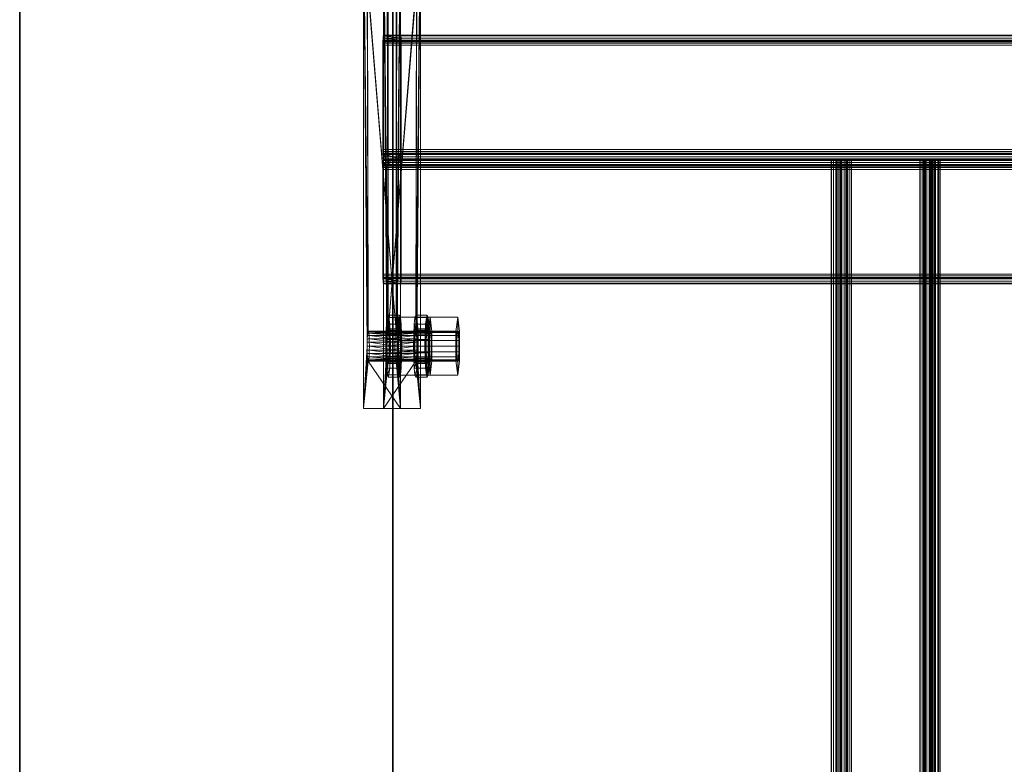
# Model space of a CAD drawing. Extents: x -0.3 to 41.3, y 0 to 17.8.
# Tile 100 of 256: x -0.026 to 0.37, y 9.927 to 10.226. Entities that reach past the tile are written whole.
import ezdxf

# ---------------------------------------------------------------- set-up
doc = ezdxf.new("R2010")
doc.units = 0
doc.header["$MEASUREMENT"] = 0
for name, color, linetype, lineweight in [('ANILHAS', 135, 'Continuous', 0), ('PLACAS_DE_BASE', 144, 'Continuous', 0), ('PORCAS', 157, 'Continuous', 0), ('VIGA_METALICA', 106, 'Continuous', 0)]:
    doc.layers.add(name, color=color, linetype=linetype, lineweight=lineweight)
doc.layers.add('V221', color=7, linetype='Continuous')

msp = doc.modelspace()

# ---------------------------------------------------------------- linework, layer by layer
at = {"layer": 'V221', "color": 252, "true_color": 0x838383}
for points, invisible_edges in [([(-0.02553, 6.06931, 199.8), (0.12447, 6.06931, 199.8), (0.12447, 10.26714, 199.8)], 12), ([(-0.02553, 6.06931, 199.1), (0.12447, 6.06931, 199.1), (0.12447, 10.26714, 199.1)], 12), ([(-0.02553, 6.06931, 199.8), (0.12447, 10.26714, 199.8), (-0.02553, 10.26714, 199.8)], 9), ([(-0.02553, 6.06931, 199.1), (0.12447, 10.26714, 199.1), (-0.02553, 10.26714, 199.1)], 9)]:
    msp.add_3dface(points, dxfattribs=dict(at, invisible_edges=invisible_edges))
for points in [[(-0.02553, 10.26714, 199.8), (-0.02553, 6.06931, 199.8), (-0.02553, 6.06931, 199.1), (-0.02553, 10.26714, 199.1)], [(0.12447, 6.06931, 199.8), (0.12447, 10.26714, 199.8), (0.12447, 10.26714, 199.1), (0.12447, 6.06931, 199.1)]]:
    msp.add_3dface(points, dxfattribs=at)

# ---------------------------------------------------------------- meshes
at = {"layer": 'ANILHAS'}
mesh = msp.add_polyface(dxfattribs=at)
corners = [(0.12165, 10.09481, 199.53504), (0.12172, 10.09003, 199.53409), (0.12172, 10.09959, 199.53409), (0.12192, 10.08597, 199.53139), (0.12192, 10.10365, 199.53139), (0.12206, 10.09481, 199.52955), (0.12209, 10.09213, 199.52903), (0.12209, 10.09749, 199.52903), (0.12221, 10.08986, 199.52751), (0.12221, 10.09976, 199.52751), (0.12222, 10.08326, 199.52734), (0.12222, 10.10636, 199.52734), (0.12238, 10.08834, 199.52525), (0.12238, 10.10128, 199.52525), (0.12258, 10.08231, 199.52257), (0.12258, 10.08781, 199.52257), (0.12258, 10.10181, 199.52257), (0.12258, 10.10731, 199.52257), (0.12278, 10.08834, 199.5199), (0.12278, 10.10128, 199.5199), (0.12293, 10.08326, 199.51781), (0.12293, 10.10636, 199.51781), (0.12294, 10.08986, 199.51764), (0.12294, 10.09976, 199.51764), (0.12306, 10.09213, 199.51612), (0.12306, 10.09749, 199.51612), (0.1231, 10.09481, 199.51559), (0.12323, 10.08597, 199.51376), (0.12323, 10.10365, 199.51376), (0.12344, 10.09003, 199.51106), (0.12344, 10.09959, 199.51106), (0.12351, 10.09481, 199.51011), (0.12623, 10.09481, 199.53538), (0.1263, 10.09003, 199.53443), (0.1263, 10.09959, 199.53443), (0.12651, 10.08597, 199.53173), (0.12651, 10.10365, 199.53173), (0.12664, 10.09481, 199.5299), (0.12668, 10.09213, 199.52937), (0.12668, 10.09749, 199.52937), (0.12679, 10.08986, 199.52785), (0.12679, 10.09976, 199.52785), (0.12681, 10.08326, 199.52768), (0.12681, 10.10636, 199.52768), (0.12696, 10.08834, 199.52559), (0.12696, 10.10128, 199.52559), (0.12716, 10.08231, 199.52292), (0.12716, 10.08781, 199.52292), (0.12716, 10.10181, 199.52292), (0.12716, 10.10731, 199.52292), (0.12736, 10.08834, 199.52024), (0.12736, 10.10128, 199.52024), (0.12752, 10.08326, 199.51815), (0.12752, 10.10636, 199.51815), (0.12753, 10.08986, 199.51798), (0.12753, 10.09976, 199.51798), (0.12764, 10.09213, 199.51646), (0.12764, 10.09749, 199.51646), (0.12768, 10.09481, 199.51594), (0.12782, 10.08597, 199.5141), (0.12782, 10.10365, 199.5141), (0.12802, 10.09003, 199.5114), (0.12802, 10.09959, 199.5114), (0.12809, 10.09481, 199.51045)]
mesh.append_faces([[corners[k] for k in face] for face in [(17, 11, 43, 49), (11, 4, 36, 43), (4, 2, 34, 36), (2, 0, 32, 34), (0, 1, 33, 32), (1, 3, 35, 33), (3, 10, 42, 35), (10, 14, 46, 42), (14, 20, 52, 46), (20, 27, 59, 52), (27, 29, 61, 59), (29, 31, 63, 61), (31, 30, 62, 63), (30, 28, 60, 62), (28, 21, 53, 60), (21, 17, 49, 53), (16, 19, 51, 48), (19, 23, 55, 51), (23, 25, 57, 55), (25, 26, 58, 57), (26, 24, 56, 58), (24, 22, 54, 56), (22, 18, 50, 54), (18, 15, 47, 50), (15, 12, 44, 47), (12, 8, 40, 44), (8, 6, 38, 40), (6, 5, 37, 38), (5, 7, 39, 37), (7, 9, 41, 39), (9, 13, 45, 41), (13, 16, 48, 45)]])
mesh.append_faces([[corners[k] for k in face] for face in [(10, 20, 14), (21, 11, 17), (52, 42, 46), (43, 53, 49)]], dxfattribs={"vtx0": -1})
mesh.append_faces([[corners[k] for k in face] for face in [(1, 15, 3), (15, 1, 12), (12, 1, 8), (8, 1, 6), (6, 0, 5), (5, 0, 7), (7, 2, 9), (9, 4, 13), (13, 4, 16), (20, 10, 27), (27, 3, 29), (29, 24, 31), (31, 26, 30), (30, 23, 28), (28, 11, 21), (42, 59, 35), (47, 61, 50), (50, 61, 54), (54, 61, 56), (56, 63, 58), (58, 62, 57), (57, 62, 55), (55, 60, 51), (51, 60, 48), (36, 60, 43), (33, 38, 32), (32, 39, 34), (34, 41, 36)]], dxfattribs={"vtx0": -1, "vtx1": -1})
mesh.append_faces([[corners[k] for k in face] for face in [(29, 3, 15), (28, 16, 4), (35, 61, 47), (48, 60, 36)]], dxfattribs={"vtx0": -1, "vtx1": -1, "vtx2": -1})
mesh.append_faces([[corners[k] for k in face] for face in [(6, 1, 0), (7, 0, 2), (9, 2, 4), (27, 10, 3), (29, 15, 18), (29, 18, 22), (29, 22, 24), (31, 24, 26), (30, 26, 25), (30, 25, 23), (28, 23, 19), (28, 19, 16), (28, 4, 11), (42, 52, 59), (35, 59, 61), (56, 61, 63), (58, 63, 62), (55, 62, 60), (43, 60, 53), (47, 33, 35), (33, 47, 44), (33, 44, 40), (33, 40, 38), (32, 38, 37), (32, 37, 39), (34, 39, 41), (36, 41, 45), (36, 45, 48)]], dxfattribs={"vtx0": -1, "vtx2": -1})
mesh = msp.add_polyface(dxfattribs=at)
corners = [(0.13281, 10.09481, 199.38545), (0.13288, 10.09003, 199.38451), (0.13288, 10.09959, 199.38451), (0.13308, 10.08597, 199.3818), (0.13308, 10.10365, 199.3818), (0.13322, 10.09481, 199.37997), (0.13326, 10.09213, 199.37944), (0.13326, 10.09749, 199.37944), (0.13337, 10.08986, 199.37793), (0.13337, 10.09976, 199.37793), (0.13338, 10.08326, 199.37776), (0.13338, 10.10636, 199.37776), (0.13354, 10.08834, 199.37566), (0.13354, 10.10128, 199.37566), (0.13374, 10.08231, 199.37299), (0.13374, 10.08781, 199.37299), (0.13374, 10.10181, 199.37299), (0.13374, 10.10731, 199.37299), (0.13394, 10.08834, 199.37032), (0.13394, 10.10128, 199.37032), (0.13409, 10.08326, 199.36822), (0.13409, 10.10636, 199.36822), (0.13411, 10.08986, 199.36805), (0.13411, 10.09976, 199.36805), (0.13422, 10.09213, 199.36654), (0.13422, 10.09749, 199.36654), (0.13426, 10.09481, 199.36601), (0.1344, 10.08597, 199.36417), (0.1344, 10.10365, 199.36417), (0.1346, 10.09003, 199.36147), (0.1346, 10.09959, 199.36147), (0.13467, 10.09481, 199.36052), (0.1374, 10.09481, 199.3858), (0.13747, 10.09003, 199.38485), (0.13747, 10.09959, 199.38485), (0.13767, 10.08597, 199.38215), (0.13767, 10.10365, 199.38215), (0.13781, 10.09481, 199.38031), (0.13784, 10.09213, 199.37978), (0.13784, 10.09749, 199.37978), (0.13796, 10.08986, 199.37827), (0.13796, 10.09976, 199.37827), (0.13797, 10.08326, 199.3781), (0.13797, 10.10636, 199.3781), (0.13813, 10.08834, 199.376), (0.13813, 10.10128, 199.376), (0.13833, 10.08231, 199.37333), (0.13833, 10.08781, 199.37333), (0.13833, 10.10181, 199.37333), (0.13833, 10.10731, 199.37333), (0.13853, 10.08834, 199.37066), (0.13853, 10.10128, 199.37066), (0.13868, 10.08326, 199.36856), (0.13868, 10.10636, 199.36856), (0.13869, 10.08986, 199.3684), (0.13869, 10.09976, 199.3684), (0.13881, 10.09213, 199.36688), (0.13881, 10.09749, 199.36688), (0.13885, 10.09481, 199.36635), (0.13898, 10.08597, 199.36452), (0.13898, 10.10365, 199.36452), (0.13919, 10.09003, 199.36181), (0.13919, 10.09959, 199.36181), (0.13926, 10.09481, 199.36087)]
mesh.append_faces([[corners[k] for k in face] for face in [(17, 11, 43, 49), (11, 4, 36, 43), (4, 2, 34, 36), (2, 0, 32, 34), (0, 1, 33, 32), (1, 3, 35, 33), (3, 10, 42, 35), (10, 14, 46, 42), (14, 20, 52, 46), (20, 27, 59, 52), (27, 29, 61, 59), (29, 31, 63, 61), (31, 30, 62, 63), (30, 28, 60, 62), (28, 21, 53, 60), (21, 17, 49, 53), (16, 19, 51, 48), (19, 23, 55, 51), (23, 25, 57, 55), (25, 26, 58, 57), (26, 24, 56, 58), (24, 22, 54, 56), (22, 18, 50, 54), (18, 15, 47, 50), (15, 12, 44, 47), (12, 8, 40, 44), (8, 6, 38, 40), (6, 5, 37, 38), (5, 7, 39, 37), (7, 9, 41, 39), (9, 13, 45, 41), (13, 16, 48, 45)]])
mesh.append_faces([[corners[k] for k in face] for face in [(10, 20, 14), (21, 11, 17), (52, 42, 46), (43, 53, 49)]], dxfattribs={"vtx0": -1})
mesh.append_faces([[corners[k] for k in face] for face in [(1, 15, 3), (15, 1, 12), (12, 1, 8), (8, 1, 6), (6, 0, 5), (5, 0, 7), (7, 2, 9), (9, 4, 13), (13, 4, 16), (20, 10, 27), (27, 3, 29), (29, 24, 31), (31, 26, 30), (30, 23, 28), (28, 11, 21), (42, 59, 35), (47, 61, 50), (50, 61, 54), (54, 61, 56), (56, 63, 58), (58, 62, 57), (57, 62, 55), (55, 60, 51), (51, 60, 48), (36, 60, 43), (33, 38, 32), (32, 39, 34), (34, 41, 36)]], dxfattribs={"vtx0": -1, "vtx1": -1})
mesh.append_faces([[corners[k] for k in face] for face in [(29, 3, 15), (28, 16, 4), (35, 61, 47), (48, 60, 36)]], dxfattribs={"vtx0": -1, "vtx1": -1, "vtx2": -1})
mesh.append_faces([[corners[k] for k in face] for face in [(6, 1, 0), (7, 0, 2), (9, 2, 4), (27, 10, 3), (29, 15, 18), (29, 18, 22), (29, 22, 24), (31, 24, 26), (30, 26, 25), (30, 25, 23), (28, 23, 19), (28, 19, 16), (28, 4, 11), (42, 52, 59), (35, 59, 61), (56, 61, 63), (58, 63, 62), (55, 62, 60), (43, 60, 53), (47, 33, 35), (33, 47, 44), (33, 44, 40), (33, 40, 38), (32, 38, 37), (32, 37, 39), (34, 39, 41), (36, 41, 45), (36, 45, 48)]], dxfattribs={"vtx0": -1, "vtx2": -1})
at = {"layer": 'PLACAS_DE_BASE'}
mesh = msp.add_polyface(dxfattribs=at)
corners = [(0.11415, 10.09481, 199.52797), (0.11274, 10.06981, 199.54691), (0.11274, 10.26981, 199.54691), (0.11417, 10.09636, 199.52776), (0.11421, 10.09781, 199.52716), (0.11428, 10.09905, 199.52621), (0.11438, 10.10001, 199.52497), (0.11449, 10.10061, 199.52353), (0.1146, 10.10081, 199.52198), (0.11428, 10.24057, 199.52621), (0.12576, 10.10081, 199.3724), (0.12762, 10.06981, 199.34747), (0.12621, 10.09481, 199.36642), (0.12762, 10.26981, 199.34747), (0.12619, 10.09636, 199.36662), (0.12615, 10.09781, 199.36722), (0.12608, 10.09905, 199.36817), (0.12599, 10.10001, 199.36941), (0.12588, 10.10061, 199.37085), (0.12565, 10.10061, 199.37395), (0.11472, 10.10061, 199.52043), (0.13419, 10.09481, 199.36701), (0.1356, 10.06981, 199.34806), (0.1356, 10.26981, 199.34806), (0.13417, 10.09636, 199.36721), (0.13413, 10.09781, 199.36781), (0.13406, 10.09905, 199.36876), (0.13396, 10.10001, 199.37), (0.13386, 10.10061, 199.37145), (0.13374, 10.10081, 199.37299), (0.13406, 10.24057, 199.36876), (0.12258, 10.10081, 199.52258), (0.12072, 10.06981, 199.54751), (0.12213, 10.09481, 199.52856), (0.12072, 10.26981, 199.54751), (0.12215, 10.09636, 199.52836), (0.12219, 10.09781, 199.52776), (0.12226, 10.09905, 199.52681), (0.12236, 10.10001, 199.52557), (0.12246, 10.10061, 199.52413), (0.12269, 10.10061, 199.52103), (0.13363, 10.10061, 199.37454)]
mesh.append_faces([[corners[k] for k in face] for face in [(11, 13, 23, 22), (10, 18, 28, 29), (19, 10, 29, 41), (8, 20, 40, 31), (7, 8, 31, 39)]])
mesh.append_faces([[corners[k] for k in face] for face in [(0, 2, 3), (3, 2, 4), (4, 2, 5), (5, 2, 6), (6, 2, 7), (7, 2, 8), (11, 12, 13), (19, 8, 10), (21, 23, 24), (24, 23, 25), (25, 23, 26), (26, 23, 27), (27, 23, 28), (28, 23, 29), (32, 33, 34), (40, 29, 31)]], dxfattribs={"vtx0": -1, "vtx1": -1})
mesh.append_faces([[corners[k] for k in face] for face in [(8, 9, 10), (29, 30, 31)]], dxfattribs={"vtx0": -1, "vtx1": -1, "vtx2": -1})
mesh.append_faces([[corners[k] for k in face] for face in [(0, 1, 2), (13, 12, 14), (13, 14, 15), (13, 15, 16), (13, 16, 17), (13, 17, 18), (13, 18, 10), (19, 20, 8), (21, 22, 23), (34, 33, 35), (34, 35, 36), (34, 36, 37), (34, 37, 38), (34, 38, 39), (34, 39, 31), (40, 41, 29)]], dxfattribs={"vtx0": -1, "vtx2": -1})
mesh = msp.add_polyface(dxfattribs=at)
corners = [(0.1146, 10.10081, 199.52198), (0.11274, 10.26981, 199.54691), (0.11421, 10.24181, 199.52716), (0.11428, 10.24057, 199.52621), (0.12576, 10.10081, 199.3724), (0.11438, 10.23961, 199.52497), (0.11449, 10.23901, 199.52353), (0.1146, 10.23881, 199.52198), (0.12762, 10.26981, 199.34747), (0.12615, 10.24181, 199.36722), (0.12608, 10.24057, 199.36817), (0.12599, 10.23961, 199.36941), (0.12588, 10.23901, 199.37085), (0.12576, 10.23881, 199.3724), (0.11472, 10.23901, 199.52043), (0.12565, 10.23901, 199.37395), (0.11482, 10.23961, 199.51899), (0.12554, 10.23961, 199.37539), (0.13374, 10.10081, 199.37299), (0.1356, 10.26981, 199.34806), (0.13413, 10.24181, 199.36781), (0.13406, 10.24057, 199.36876), (0.12258, 10.10081, 199.52258), (0.13396, 10.23961, 199.37), (0.13386, 10.23901, 199.37145), (0.13374, 10.23881, 199.37299), (0.12072, 10.26981, 199.54751), (0.12219, 10.24181, 199.52776), (0.12226, 10.24057, 199.52681), (0.12236, 10.23961, 199.52557), (0.12246, 10.23901, 199.52413), (0.12258, 10.23881, 199.52258), (0.13363, 10.23901, 199.37454), (0.12269, 10.23901, 199.52103), (0.13352, 10.23961, 199.37599), (0.1228, 10.23961, 199.51959), (0.11274, 10.06981, 199.54691), (0.12072, 10.06981, 199.54751)]
mesh.append_faces([[corners[k] for k in face] for face in [(1, 36, 37, 26), (11, 12, 24, 23), (12, 13, 25, 24), (13, 15, 32, 25), (15, 17, 34, 32), (16, 14, 33, 35), (14, 7, 31, 33), (7, 6, 30, 31), (6, 5, 29, 30)]])
mesh.append_faces([[corners[k] for k in face] for face in [(9, 4, 10), (10, 4, 11), (11, 4, 12), (12, 4, 13), (14, 13, 7), (13, 14, 15), (15, 16, 17), (27, 22, 28), (28, 22, 29), (29, 22, 30), (30, 22, 31), (32, 31, 25), (31, 32, 33), (33, 34, 35)]], dxfattribs={"vtx0": -1, "vtx1": -1})
mesh.append_faces([[corners[k] for k in face] for face in [(0, 1, 2), (8, 4, 9), (13, 4, 7), (18, 19, 20), (26, 22, 27), (31, 22, 25)]], dxfattribs={"vtx0": -1, "vtx1": -1, "vtx2": -1})
mesh.append_faces([[corners[k] for k in face] for face in [(0, 2, 3), (4, 3, 5), (4, 5, 6), (4, 6, 7), (15, 14, 16), (18, 20, 21), (22, 21, 23), (22, 23, 24), (22, 24, 25), (33, 32, 34)]], dxfattribs={"vtx0": -1, "vtx2": -1})
mesh = msp.add_polyface(dxfattribs=at)
corners = [(0.12532, 10.09481, 199.37838), (0.11503, 10.09636, 199.5162), (0.12533, 10.09636, 199.37818), (0.11499, 10.09781, 199.5168), (0.12538, 10.09781, 199.37758), (0.11492, 10.09905, 199.51775), (0.12545, 10.09905, 199.37663), (0.11482, 10.10001, 199.51899), (0.12554, 10.10001, 199.37539), (0.11472, 10.10061, 199.52043), (0.12565, 10.10061, 199.37395), (0.12302, 10.09481, 199.51659), (0.13329, 10.09481, 199.37898), (0.13331, 10.09636, 199.37877), (0.12301, 10.09636, 199.5168), (0.13335, 10.09781, 199.37818), (0.12297, 10.09781, 199.5174), (0.13343, 10.09905, 199.37723), (0.12289, 10.09905, 199.51835), (0.13352, 10.10001, 199.37599), (0.1228, 10.10001, 199.51959), (0.13363, 10.10061, 199.37454), (0.12269, 10.10061, 199.52103), (0.12588, 10.10061, 199.37085), (0.12599, 10.10001, 199.36941), (0.13396, 10.10001, 199.37), (0.13386, 10.10061, 199.37145), (0.12608, 10.09905, 199.36817), (0.13406, 10.09905, 199.36876), (0.12615, 10.09781, 199.36722), (0.13413, 10.09781, 199.36781), (0.12619, 10.09636, 199.36662), (0.13417, 10.09636, 199.36721), (0.12621, 10.09481, 199.36642), (0.13419, 10.09481, 199.36701), (0.11505, 10.09481, 199.516), (0.11415, 10.09481, 199.52797), (0.11417, 10.09636, 199.52776), (0.12215, 10.09636, 199.52836), (0.12213, 10.09481, 199.52856), (0.11421, 10.09781, 199.52716), (0.12219, 10.09781, 199.52776), (0.11428, 10.09905, 199.52621), (0.12226, 10.09905, 199.52681), (0.11438, 10.10001, 199.52497), (0.12236, 10.10001, 199.52557), (0.11449, 10.10061, 199.52353), (0.12246, 10.10061, 199.52413)]
mesh.append_faces([[corners[k] for k in face] for face in [(23, 24, 25, 26), (24, 27, 28, 25), (27, 29, 30, 28), (29, 31, 32, 30), (31, 33, 34, 32), (0, 2, 13, 12), (2, 4, 15, 13), (4, 6, 17, 15), (6, 8, 19, 17), (8, 10, 21, 19), (9, 7, 20, 22), (7, 5, 18, 20), (5, 3, 16, 18), (3, 1, 14, 16), (1, 35, 11, 14), (36, 37, 38, 39), (37, 40, 41, 38), (40, 42, 43, 41), (42, 44, 45, 43), (44, 46, 47, 45)]])
mesh.append_faces([[corners[k] for k in face] for face in [(0, 1, 2), (2, 3, 4), (4, 5, 6), (6, 7, 8), (8, 9, 10), (11, 13, 14), (14, 15, 16), (16, 17, 18), (18, 19, 20), (20, 21, 22)]], dxfattribs={"vtx0": -1, "vtx1": -1})
mesh.append_faces([[corners[k] for k in face] for face in [(2, 1, 3), (4, 3, 5), (6, 5, 7), (8, 7, 9), (11, 12, 13), (14, 13, 15), (16, 15, 17), (18, 17, 19), (20, 19, 21)]], dxfattribs={"vtx0": -1, "vtx2": -1})
mesh = msp.add_polyface(dxfattribs=at)
corners = [(0.11274, 10.06981, 199.54691), (0.1146, 10.08881, 199.52198), (0.12762, 10.06981, 199.34747), (0.11449, 10.08901, 199.52353), (0.11438, 10.08961, 199.52497), (0.11428, 10.09057, 199.52621), (0.11421, 10.09181, 199.52716), (0.11417, 10.09326, 199.52776), (0.11415, 10.09481, 199.52797), (0.12621, 10.09481, 199.36642), (0.12619, 10.09326, 199.36662), (0.12615, 10.09181, 199.36722), (0.12608, 10.09057, 199.36817), (0.12599, 10.08961, 199.36941), (0.12588, 10.08901, 199.37085), (0.12576, 10.08881, 199.3724), (0.11472, 10.08901, 199.52043), (0.12565, 10.08901, 199.37395), (0.11482, 10.08961, 199.51899), (0.1356, 10.06981, 199.34806), (0.13374, 10.08881, 199.37299), (0.12072, 10.06981, 199.54751), (0.13386, 10.08901, 199.37145), (0.13396, 10.08961, 199.37), (0.13406, 10.09057, 199.36876), (0.13413, 10.09181, 199.36781), (0.13417, 10.09326, 199.36721), (0.13419, 10.09481, 199.36701), (0.12213, 10.09481, 199.52856), (0.12215, 10.09326, 199.52836), (0.12219, 10.09181, 199.52776), (0.12226, 10.09057, 199.52681), (0.12236, 10.08961, 199.52557), (0.12246, 10.08901, 199.52413), (0.12258, 10.08881, 199.52258), (0.13363, 10.08901, 199.37454), (0.12269, 10.08901, 199.52103), (0.13352, 10.08961, 199.37599)]
mesh.append_faces([[corners[k] for k in face] for face in [(0, 2, 19, 21), (14, 15, 20, 22), (15, 17, 35, 20), (16, 1, 34, 36), (1, 3, 33, 34)]])
mesh.append_faces([[corners[k] for k in face] for face in [(0, 1, 2), (1, 0, 3), (3, 0, 4), (4, 0, 5), (5, 0, 6), (6, 0, 7), (7, 0, 8), (9, 2, 10), (10, 2, 11), (11, 2, 12), (12, 2, 13), (13, 2, 14), (14, 2, 15), (16, 15, 1), (15, 16, 17), (19, 20, 21), (20, 19, 22), (22, 19, 23), (23, 19, 24), (24, 19, 25), (25, 19, 26), (26, 19, 27), (28, 21, 29), (29, 21, 30), (30, 21, 31), (31, 21, 32), (32, 21, 33), (33, 21, 34), (35, 34, 20), (34, 35, 36)]], dxfattribs={"vtx0": -1, "vtx1": -1})
mesh.append_faces([[corners[k] for k in face] for face in [(15, 2, 1), (34, 21, 20)]], dxfattribs={"vtx0": -1, "vtx1": -1, "vtx2": -1})
mesh.append_faces([[corners[k] for k in face] for face in [(17, 16, 18), (36, 35, 37)]], dxfattribs={"vtx0": -1, "vtx2": -1})
mesh = msp.add_polyface(dxfattribs=at)
corners = [(0.12565, 10.08901, 199.37395), (0.11482, 10.08961, 199.51899), (0.12554, 10.08961, 199.37539), (0.11492, 10.09057, 199.51775), (0.12545, 10.09057, 199.37663), (0.11499, 10.09181, 199.5168), (0.12538, 10.09181, 199.37758), (0.11503, 10.09326, 199.5162), (0.12533, 10.09326, 199.37818), (0.11505, 10.09481, 199.516), (0.12532, 10.09481, 199.37838), (0.11503, 10.09636, 199.5162), (0.12269, 10.08901, 199.52103), (0.13352, 10.08961, 199.37599), (0.1228, 10.08961, 199.51959), (0.13343, 10.09057, 199.37723), (0.12289, 10.09057, 199.51835), (0.13335, 10.09181, 199.37818), (0.12297, 10.09181, 199.5174), (0.13331, 10.09326, 199.37877), (0.12301, 10.09326, 199.5168), (0.13329, 10.09481, 199.37898), (0.12302, 10.09481, 199.51659), (0.12621, 10.09481, 199.36642), (0.12619, 10.09326, 199.36662), (0.13417, 10.09326, 199.36721), (0.13419, 10.09481, 199.36701), (0.12615, 10.09181, 199.36722), (0.13413, 10.09181, 199.36781), (0.12608, 10.09057, 199.36817), (0.13406, 10.09057, 199.36876), (0.12599, 10.08961, 199.36941), (0.13396, 10.08961, 199.37), (0.12588, 10.08901, 199.37085), (0.13386, 10.08901, 199.37145), (0.13363, 10.08901, 199.37454), (0.11472, 10.08901, 199.52043), (0.11449, 10.08901, 199.52353), (0.11438, 10.08961, 199.52497), (0.12236, 10.08961, 199.52557), (0.12246, 10.08901, 199.52413), (0.11428, 10.09057, 199.52621), (0.12226, 10.09057, 199.52681), (0.11421, 10.09181, 199.52716), (0.12219, 10.09181, 199.52776), (0.11417, 10.09326, 199.52776), (0.12215, 10.09326, 199.52836), (0.11415, 10.09481, 199.52797), (0.12213, 10.09481, 199.52856)]
mesh.append_faces([[corners[k] for k in face] for face in [(23, 24, 25, 26), (24, 27, 28, 25), (27, 29, 30, 28), (29, 31, 32, 30), (31, 33, 34, 32), (0, 2, 13, 35), (2, 4, 15, 13), (4, 6, 17, 15), (6, 8, 19, 17), (8, 10, 21, 19), (9, 7, 20, 22), (7, 5, 18, 20), (5, 3, 16, 18), (3, 1, 14, 16), (1, 36, 12, 14), (37, 38, 39, 40), (38, 41, 42, 39), (41, 43, 44, 42), (43, 45, 46, 44), (45, 47, 48, 46)]])
mesh.append_faces([[corners[k] for k in face] for face in [(0, 1, 2), (2, 3, 4), (4, 5, 6), (6, 7, 8), (8, 9, 10), (12, 13, 14), (14, 15, 16), (16, 17, 18), (18, 19, 20), (20, 21, 22)]], dxfattribs={"vtx0": -1, "vtx1": -1})
mesh.append_faces([[corners[k] for k in face] for face in [(2, 1, 3), (4, 3, 5), (6, 5, 7), (8, 7, 9), (10, 9, 11), (14, 13, 15), (16, 15, 17), (18, 17, 19), (20, 19, 21)]], dxfattribs={"vtx0": -1, "vtx2": -1})
at = {"layer": 'PORCAS'}
mesh = msp.add_polyface(dxfattribs=at)
corners = [(0.12641, 10.08897, 199.533), (0.12641, 10.10065, 199.533), (0.12672, 10.09481, 199.5289), (0.12675, 10.09251, 199.52844), (0.12675, 10.09711, 199.52844), (0.12685, 10.09057, 199.52714), (0.12685, 10.09905, 199.52714), (0.12699, 10.08927, 199.52521), (0.12699, 10.10035, 199.52521), (0.12716, 10.08314, 199.52292), (0.12716, 10.08881, 199.52292), (0.12716, 10.10081, 199.52292), (0.12716, 10.10649, 199.52292), (0.12733, 10.08927, 199.52062), (0.12733, 10.10035, 199.52062), (0.12748, 10.09057, 199.51869), (0.12748, 10.09905, 199.51869), (0.12758, 10.09251, 199.51739), (0.12758, 10.09711, 199.51739), (0.12761, 10.09481, 199.51693), (0.12792, 10.08897, 199.51283), (0.12792, 10.10065, 199.51283), (0.13868, 10.08897, 199.53391), (0.13868, 10.10065, 199.53391), (0.13898, 10.09481, 199.52981), (0.13902, 10.09251, 199.52936), (0.13902, 10.09711, 199.52936), (0.13911, 10.09057, 199.52806), (0.13911, 10.09905, 199.52806), (0.13926, 10.08927, 199.52612), (0.13926, 10.10035, 199.52612), (0.13943, 10.08314, 199.52383), (0.13943, 10.08881, 199.52383), (0.13943, 10.10081, 199.52383), (0.13943, 10.10649, 199.52383), (0.1396, 10.08927, 199.52154), (0.1396, 10.10035, 199.52154), (0.13974, 10.09057, 199.5196), (0.13974, 10.09905, 199.5196), (0.13984, 10.09251, 199.51831), (0.13984, 10.09711, 199.51831), (0.13988, 10.09481, 199.51785), (0.14018, 10.08897, 199.51375), (0.14018, 10.10065, 199.51375)]
mesh.append_faces([[corners[k] for k in face] for face in [(12, 1, 23, 34), (1, 0, 22, 23), (0, 9, 31, 22), (9, 20, 42, 31), (20, 21, 43, 42), (21, 12, 34, 43), (11, 14, 36, 33), (14, 16, 38, 36), (16, 18, 40, 38), (18, 19, 41, 40), (19, 17, 39, 41), (17, 15, 37, 39), (15, 13, 35, 37), (13, 10, 32, 35), (10, 7, 29, 32), (7, 5, 27, 29), (5, 3, 25, 27), (3, 2, 24, 25), (2, 4, 26, 24), (4, 6, 28, 26), (6, 8, 30, 28), (8, 11, 33, 30)]])
mesh.append_faces([[corners[k] for k in face] for face in [(0, 10, 9), (10, 0, 7), (7, 0, 5), (5, 0, 3), (3, 1, 2), (2, 1, 4), (4, 1, 6), (6, 1, 8), (8, 1, 11), (20, 17, 21), (21, 11, 12), (42, 32, 31), (32, 42, 35), (35, 42, 37), (37, 42, 39), (39, 43, 41), (41, 43, 40), (40, 43, 38), (38, 43, 36), (36, 43, 33), (22, 25, 23), (23, 33, 34)]], dxfattribs={"vtx0": -1, "vtx1": -1})
mesh.append_faces([[corners[k] for k in face] for face in [(3, 0, 1), (11, 1, 12), (10, 20, 9), (20, 10, 13), (20, 13, 15), (20, 15, 17), (21, 17, 19), (21, 19, 18), (21, 18, 16), (21, 16, 14), (21, 14, 11), (39, 42, 43), (33, 43, 34), (32, 22, 31), (22, 32, 29), (22, 29, 27), (22, 27, 25), (23, 25, 24), (23, 24, 26), (23, 26, 28), (23, 28, 30), (23, 30, 33)]], dxfattribs={"vtx0": -1, "vtx2": -1})
mesh = msp.add_polyface(dxfattribs=at)
corners = [(0.13757, 10.08897, 199.38341), (0.13757, 10.10065, 199.38341), (0.13788, 10.09481, 199.37931), (0.13791, 10.09251, 199.37886), (0.13791, 10.09711, 199.37886), (0.13801, 10.09057, 199.37756), (0.13801, 10.09905, 199.37756), (0.13816, 10.08927, 199.37563), (0.13816, 10.10035, 199.37563), (0.13833, 10.08314, 199.37333), (0.13833, 10.08881, 199.37333), (0.13833, 10.10081, 199.37333), (0.13833, 10.10649, 199.37333), (0.1385, 10.08927, 199.37104), (0.1385, 10.10035, 199.37104), (0.13864, 10.09057, 199.3691), (0.13864, 10.09905, 199.3691), (0.13874, 10.09251, 199.36781), (0.13874, 10.09711, 199.36781), (0.13877, 10.09481, 199.36735), (0.13908, 10.08897, 199.36325), (0.13908, 10.10065, 199.36325), (0.14984, 10.08897, 199.38433), (0.14984, 10.10065, 199.38433), (0.15015, 10.09481, 199.38023), (0.15018, 10.09251, 199.37977), (0.15018, 10.09711, 199.37977), (0.15028, 10.09057, 199.37848), (0.15028, 10.09905, 199.37848), (0.15042, 10.08927, 199.37654), (0.15042, 10.10035, 199.37654), (0.15059, 10.08314, 199.37425), (0.15059, 10.08881, 199.37425), (0.15059, 10.10081, 199.37425), (0.15059, 10.10649, 199.37425), (0.15076, 10.08927, 199.37195), (0.15076, 10.10035, 199.37195), (0.15091, 10.09057, 199.37002), (0.15091, 10.09905, 199.37002), (0.151, 10.09251, 199.36872), (0.151, 10.09711, 199.36872), (0.15104, 10.09481, 199.36826), (0.15134, 10.08897, 199.36417), (0.15134, 10.10065, 199.36417)]
mesh.append_faces([[corners[k] for k in face] for face in [(12, 1, 23, 34), (1, 0, 22, 23), (0, 9, 31, 22), (9, 20, 42, 31), (20, 21, 43, 42), (21, 12, 34, 43), (11, 14, 36, 33), (14, 16, 38, 36), (16, 18, 40, 38), (18, 19, 41, 40), (19, 17, 39, 41), (17, 15, 37, 39), (15, 13, 35, 37), (13, 10, 32, 35), (10, 7, 29, 32), (7, 5, 27, 29), (5, 3, 25, 27), (3, 2, 24, 25), (2, 4, 26, 24), (4, 6, 28, 26), (6, 8, 30, 28), (8, 11, 33, 30)]])
mesh.append_faces([[corners[k] for k in face] for face in [(0, 10, 9), (10, 0, 7), (7, 0, 5), (5, 0, 3), (3, 1, 2), (2, 1, 4), (4, 1, 6), (6, 1, 8), (8, 1, 11), (20, 17, 21), (21, 11, 12), (42, 32, 31), (32, 42, 35), (35, 42, 37), (37, 42, 39), (39, 43, 41), (41, 43, 40), (40, 43, 38), (38, 43, 36), (36, 43, 33), (22, 25, 23), (23, 33, 34)]], dxfattribs={"vtx0": -1, "vtx1": -1})
mesh.append_faces([[corners[k] for k in face] for face in [(3, 0, 1), (11, 1, 12), (10, 20, 9), (20, 10, 13), (20, 13, 15), (20, 15, 17), (21, 17, 19), (21, 19, 18), (21, 18, 16), (21, 16, 14), (21, 14, 11), (39, 42, 43), (33, 43, 34), (32, 22, 31), (22, 32, 29), (22, 29, 27), (22, 27, 25), (23, 25, 24), (23, 24, 26), (23, 26, 28), (23, 28, 30), (23, 30, 33)]], dxfattribs={"vtx0": -1, "vtx2": -1})
at = {"layer": 'VIGA_METALICA'}
mesh = msp.add_polyface(dxfattribs=at)
corners = [(0.12045, 10.12381, 199.49735), (0.12045, 10.16581, 199.49735), (0.12045, 10.17381, 199.49735), (0.12045, 10.21581, 199.49735), (0.12047, 10.12228, 199.49705), (0.12047, 10.16734, 199.49705), (0.12047, 10.17228, 199.49705), (0.12047, 10.21734, 199.49705), (0.12054, 10.12098, 199.49618), (0.12054, 10.16864, 199.49618), (0.12054, 10.17098, 199.49618), (0.12054, 10.21864, 199.49618), (0.1206, 10.12381, 199.49536), (0.1206, 10.16581, 199.49536), (0.1206, 10.17381, 199.49536), (0.1206, 10.21581, 199.49536), (0.12061, 10.12304, 199.4952), (0.12061, 10.16658, 199.4952), (0.12061, 10.17304, 199.4952), (0.12061, 10.21658, 199.4952), (0.12063, 10.12011, 199.49489), (0.12063, 10.16951, 199.49489), (0.12063, 10.17011, 199.49489), (0.12063, 10.21951, 199.49489), (0.12064, 10.1224, 199.49477), (0.12064, 10.16722, 199.49477), (0.12064, 10.1724, 199.49477), (0.12064, 10.21722, 199.49477), (0.12069, 10.12196, 199.49412), (0.12069, 10.16766, 199.49412), (0.12069, 10.17196, 199.49412), (0.12069, 10.21766, 199.49412), (0.12075, 10.11981, 199.49336), (0.12075, 10.12181, 199.49336), (0.12075, 10.16781, 199.49336), (0.12075, 10.16981, 199.49336), (0.12075, 10.17181, 199.49336), (0.12075, 10.21781, 199.49336), (0.12075, 10.21981, 199.49336), (0.12172, 10.16781, 199.4804), (0.12172, 10.16981, 199.4804), (0.12172, 10.17181, 199.4804), (0.12663, 10.16781, 199.41458), (0.12663, 10.16981, 199.41458), (0.12663, 10.17181, 199.41458), (0.12759, 10.11981, 199.40162), (0.12759, 10.12181, 199.40162), (0.12759, 10.16781, 199.40162), (0.12759, 10.16981, 199.40162), (0.12759, 10.17181, 199.40162), (0.12759, 10.21781, 199.40162), (0.12759, 10.21981, 199.40162), (0.12765, 10.12196, 199.40085), (0.12765, 10.16766, 199.40085), (0.12765, 10.17196, 199.40085), (0.12765, 10.21766, 199.40085), (0.1277, 10.1224, 199.40021), (0.1277, 10.16722, 199.40021), (0.1277, 10.1724, 199.40021), (0.1277, 10.21722, 199.40021), (0.12771, 10.12011, 199.40009), (0.12771, 10.16951, 199.40009), (0.12771, 10.17011, 199.40009), (0.12771, 10.21951, 199.40009), (0.12773, 10.12304, 199.39977), (0.12773, 10.16658, 199.39977), (0.12773, 10.17304, 199.39977), (0.12773, 10.21658, 199.39977), (0.12774, 10.12381, 199.39962), (0.12774, 10.16581, 199.39962), (0.12774, 10.17381, 199.39962), (0.12774, 10.21581, 199.39962), (0.1278, 10.12098, 199.3988), (0.1278, 10.16864, 199.3988), (0.1278, 10.17098, 199.3988), (0.1278, 10.21864, 199.3988), (0.12787, 10.12228, 199.39793), (0.12787, 10.16734, 199.39793), (0.12787, 10.17228, 199.39793), (0.12787, 10.21734, 199.39793), (0.12789, 10.12381, 199.39763), (0.12789, 10.16581, 199.39763), (0.12789, 10.17381, 199.39763), (0.12789, 10.21581, 199.39763), (0.79045, 10.12381, 199.54735), (0.79045, 10.16581, 199.54735), (0.79045, 10.17381, 199.54735), (0.79045, 10.21581, 199.54735), (0.79047, 10.12228, 199.54705), (0.79047, 10.16734, 199.54705), (0.79047, 10.17228, 199.54705), (0.79047, 10.21734, 199.54705), (0.79054, 10.12098, 199.54618), (0.79054, 10.16864, 199.54618), (0.79054, 10.17098, 199.54618), (0.79054, 10.21864, 199.54618), (0.7906, 10.12381, 199.54536), (0.7906, 10.16581, 199.54536), (0.7906, 10.17381, 199.54536), (0.7906, 10.21581, 199.54536), (0.79061, 10.12304, 199.5452), (0.79061, 10.16658, 199.5452), (0.79061, 10.17304, 199.5452), (0.79061, 10.21658, 199.5452), (0.79063, 10.12011, 199.54489), (0.79063, 10.16951, 199.54489), (0.79063, 10.17011, 199.54489), (0.79063, 10.21951, 199.54489), (0.79064, 10.1224, 199.54477), (0.79064, 10.16722, 199.54477), (0.79064, 10.1724, 199.54477), (0.79064, 10.21722, 199.54477), (0.79069, 10.12196, 199.54412), (0.79069, 10.16766, 199.54412), (0.79069, 10.17196, 199.54412), (0.79069, 10.21766, 199.54412), (0.79075, 10.11981, 199.54336), (0.79075, 10.12181, 199.54336), (0.79075, 10.16781, 199.54336), (0.79075, 10.16981, 199.54336), (0.79075, 10.17181, 199.54336), (0.79075, 10.21781, 199.54336), (0.79075, 10.21981, 199.54336), (0.79172, 10.16781, 199.5304), (0.79172, 10.16981, 199.5304), (0.79172, 10.17181, 199.5304), (0.79663, 10.16781, 199.46458), (0.79663, 10.16981, 199.46458), (0.79663, 10.17181, 199.46458), (0.79759, 10.11981, 199.45162), (0.79759, 10.12181, 199.45162), (0.79759, 10.16781, 199.45162), (0.79759, 10.16981, 199.45162), (0.79759, 10.17181, 199.45162), (0.79759, 10.21781, 199.45162), (0.79759, 10.21981, 199.45162), (0.79765, 10.12196, 199.45085), (0.79765, 10.16766, 199.45085), (0.79765, 10.17196, 199.45085), (0.79765, 10.21766, 199.45085), (0.7977, 10.1224, 199.45021), (0.7977, 10.16722, 199.45021), (0.7977, 10.1724, 199.45021), (0.7977, 10.21722, 199.45021), (0.79771, 10.12011, 199.45009), (0.79771, 10.16951, 199.45009), (0.79771, 10.17011, 199.45009), (0.79771, 10.21951, 199.45009), (0.79773, 10.12304, 199.44977), (0.79773, 10.16658, 199.44977), (0.79773, 10.17304, 199.44977), (0.79773, 10.21658, 199.44977), (0.79774, 10.12381, 199.44962), (0.79774, 10.16581, 199.44962), (0.79774, 10.17381, 199.44962), (0.79774, 10.21581, 199.44962), (0.7978, 10.12098, 199.4488), (0.7978, 10.16864, 199.4488), (0.7978, 10.17098, 199.4488), (0.7978, 10.21864, 199.4488), (0.79787, 10.12228, 199.44793), (0.79787, 10.16734, 199.44793), (0.79787, 10.17228, 199.44793), (0.79787, 10.21734, 199.44793), (0.79789, 10.12381, 199.44763), (0.79789, 10.16581, 199.44763), (0.79789, 10.17381, 199.44763), (0.79789, 10.21581, 199.44763)]
mesh.append_faces([[corners[k] for k in face] for face in [(68, 64, 148, 152), (64, 56, 140, 148), (56, 52, 136, 140), (52, 46, 130, 136), (46, 33, 117, 130), (33, 28, 112, 117), (28, 24, 108, 112), (24, 16, 100, 108), (16, 12, 96, 100), (12, 13, 97, 96), (13, 17, 101, 97), (17, 25, 109, 101), (25, 29, 113, 109), (29, 34, 118, 113), (34, 39, 123, 118), (39, 40, 124, 123), (40, 35, 119, 124), (35, 21, 105, 119), (21, 9, 93, 105), (9, 5, 89, 93), (5, 1, 85, 89), (1, 0, 84, 85), (0, 4, 88, 84), (4, 8, 92, 88), (8, 20, 104, 92), (20, 32, 116, 104), (32, 45, 129, 116), (45, 60, 144, 129), (60, 72, 156, 144), (72, 76, 160, 156), (76, 80, 164, 160), (80, 81, 165, 164), (81, 77, 161, 165), (77, 73, 157, 161), (73, 61, 145, 157), (61, 48, 132, 145), (48, 43, 127, 132), (43, 42, 126, 127), (42, 47, 131, 126), (47, 53, 137, 131), (53, 57, 141, 137), (57, 65, 149, 141), (65, 69, 153, 149), (69, 68, 152, 153), (70, 66, 150, 154), (66, 58, 142, 150), (58, 54, 138, 142), (54, 49, 133, 138), (49, 44, 128, 133), (44, 43, 127, 128), (43, 48, 132, 127), (48, 62, 146, 132), (62, 74, 158, 146), (74, 78, 162, 158), (78, 82, 166, 162), (82, 83, 167, 166), (83, 79, 163, 167), (79, 75, 159, 163), (75, 63, 147, 159), (63, 51, 135, 147), (51, 38, 122, 135), (38, 23, 107, 122), (23, 11, 95, 107), (11, 7, 91, 95), (7, 3, 87, 91), (3, 2, 86, 87), (2, 6, 90, 86), (6, 10, 94, 90), (10, 22, 106, 94), (22, 35, 119, 106), (35, 40, 124, 119), (40, 41, 125, 124), (41, 36, 120, 125), (36, 30, 114, 120), (30, 26, 110, 114), (26, 18, 102, 110), (18, 14, 98, 102), (14, 15, 99, 98), (15, 19, 103, 99), (19, 27, 111, 103), (27, 31, 115, 111), (31, 37, 121, 115), (37, 50, 134, 121), (50, 55, 139, 134), (55, 59, 143, 139), (59, 67, 151, 143), (67, 71, 155, 151), (71, 70, 154, 155)]])
mesh.append_faces([[corners[k] for k in face] for face in [(20, 45, 32), (48, 47, 42), (63, 38, 51), (144, 116, 129), (119, 118, 123), (107, 135, 122)]], dxfattribs={"vtx0": -1})
mesh.append_faces([[corners[k] for k in face] for face in [(45, 20, 60), (60, 8, 72), (33, 4, 28), (28, 4, 24), (24, 0, 16), (16, 0, 12), (12, 1, 13), (13, 5, 17), (17, 5, 25), (25, 5, 29), (29, 9, 34), (34, 9, 39), (39, 9, 48), (73, 48, 61), (61, 48, 48), (6, 36, 10), (36, 6, 30), (30, 6, 26), (26, 2, 18), (18, 2, 14), (14, 3, 15), (15, 7, 19), (19, 7, 27), (27, 7, 31), (31, 11, 37), (37, 11, 50), (44, 48, 48), (48, 44, 62), (62, 44, 74), (74, 49, 78), (78, 58, 82), (82, 71, 83), (83, 67, 79), (79, 55, 75), (75, 23, 63), (22, 48, 48), (48, 22, 41), (41, 10, 36), (72, 46, 76), (46, 72, 33), (76, 56, 80), (80, 69, 81), (81, 65, 77), (77, 53, 73), (116, 144, 104), (104, 156, 92), (130, 160, 136), (136, 160, 140), (140, 164, 148), (148, 164, 152), (152, 165, 153), (153, 161, 149), (149, 161, 141), (141, 161, 137), (137, 157, 131), (131, 157, 126), (126, 157, 119), (93, 119, 105), (105, 119, 119), (162, 133, 158), (133, 162, 138), (138, 162, 142), (142, 166, 150), (150, 166, 154), (154, 167, 155), (155, 163, 151), (151, 163, 143), (143, 163, 139), (139, 159, 134), (134, 159, 121), (125, 119, 119), (119, 125, 106), (106, 125, 94), (94, 120, 90), (90, 110, 86), (86, 99, 87), (87, 103, 91), (91, 115, 95), (95, 147, 107), (146, 119, 119), (119, 146, 128), (128, 158, 133), (92, 117, 88), (117, 92, 130), (88, 108, 84), (84, 97, 85), (85, 101, 89), (89, 113, 93)]], dxfattribs={"vtx0": -1, "vtx1": -1})
mesh.append_faces([[corners[k] for k in face] for face in [(72, 8, 33), (47, 48, 73), (75, 50, 11), (92, 156, 130), (118, 119, 93), (95, 121, 159)]], dxfattribs={"vtx0": -1, "vtx1": -1, "vtx2": -1})
mesh.append_faces([[corners[k] for k in face] for face in [(60, 20, 8), (33, 8, 4), (24, 4, 0), (12, 0, 1), (13, 1, 5), (29, 5, 9), (48, 9, 21), (48, 21, 48), (26, 6, 2), (14, 2, 3), (15, 3, 7), (31, 7, 11), (74, 44, 49), (78, 49, 54), (78, 54, 58), (82, 58, 66), (82, 66, 70), (82, 70, 71), (83, 71, 67), (79, 67, 59), (79, 59, 55), (75, 55, 50), (75, 11, 23), (63, 23, 38), (41, 22, 10), (76, 46, 52), (76, 52, 56), (80, 56, 64), (80, 64, 68), (80, 68, 69), (81, 69, 65), (77, 65, 57), (77, 57, 53), (73, 53, 47), (104, 144, 156), (130, 156, 160), (140, 160, 164), (152, 164, 165), (153, 165, 161), (137, 161, 157), (119, 157, 145), (119, 145, 119), (142, 162, 166), (154, 166, 167), (155, 167, 163), (139, 163, 159), (94, 125, 120), (90, 120, 114), (90, 114, 110), (86, 110, 102), (86, 102, 98), (86, 98, 99), (87, 99, 103), (91, 103, 111), (91, 111, 115), (95, 115, 121), (95, 159, 147), (107, 147, 135), (128, 146, 158), (88, 117, 112), (88, 112, 108), (84, 108, 100), (84, 100, 96), (84, 96, 97), (85, 97, 101), (89, 101, 109), (89, 109, 113), (93, 113, 118)]], dxfattribs={"vtx0": -1, "vtx2": -1})
mesh = msp.add_polyface(dxfattribs=at)
corners = [(0.30063, 8.16981, 199.58244), (0.30063, 10.16981, 199.58244), (0.30084, 8.16981, 199.58398), (0.30084, 10.16981, 199.58398), (0.30163, 8.16981, 199.58533), (0.30163, 10.16981, 199.58533), (0.30263, 8.16981, 199.58256), (0.30263, 10.16981, 199.58256), (0.30273, 8.16981, 199.58333), (0.30273, 10.16981, 199.58333), (0.30287, 8.16981, 199.58627), (0.30287, 10.16981, 199.58627), (0.30313, 8.16981, 199.584), (0.30313, 10.16981, 199.584), (0.30375, 8.16981, 199.58448), (0.30375, 10.16981, 199.58448), (0.30438, 8.16981, 199.58667), (0.30438, 10.16981, 199.58667), (0.3045, 8.16981, 199.58467), (0.3045, 10.16981, 199.58467), (0.30464, 8.16981, 199.51556), (0.30464, 10.16981, 199.51556), (0.30504, 8.16981, 199.51405), (0.30504, 10.16981, 199.51405), (0.30598, 8.16981, 199.5128), (0.30598, 10.16981, 199.5128), (0.30664, 8.16981, 199.51568), (0.30664, 10.16981, 199.51568), (0.30684, 8.16981, 199.51492), (0.30684, 10.16981, 199.51492), (0.30731, 8.16981, 199.5143), (0.30731, 10.16981, 199.5143), (0.30733, 8.16981, 199.51202), (0.30733, 10.16981, 199.51202), (0.30798, 8.16981, 199.51391), (0.30798, 10.16981, 199.51391), (0.30876, 8.16981, 199.5138), (0.30876, 10.16981, 199.5138), (0.30888, 8.16981, 199.5118), (0.30888, 10.16981, 199.5118), (0.33633, 8.16981, 199.58859), (0.33633, 10.16981, 199.58859), (0.33645, 8.16981, 199.58659), (0.33645, 10.16981, 199.58659), (0.33722, 8.16981, 199.58648), (0.33722, 10.16981, 199.58648), (0.33787, 8.16981, 199.58837), (0.33787, 10.16981, 199.58837), (0.33789, 8.16981, 199.58609), (0.33789, 10.16981, 199.58609), (0.33836, 8.16981, 199.58547), (0.33836, 10.16981, 199.58547), (0.33856, 8.16981, 199.58471), (0.33856, 10.16981, 199.58471), (0.33922, 8.16981, 199.57373), (0.33922, 8.16981, 199.58759), (0.33922, 10.16981, 199.57373), (0.33922, 10.16981, 199.58759), (0.34016, 8.16981, 199.58634), (0.34016, 10.16981, 199.58634), (0.34056, 8.16981, 199.58483), (0.34056, 10.16981, 199.58483), (0.3407, 8.16981, 199.51572), (0.3407, 10.16981, 199.51572), (0.34082, 8.16981, 199.51372), (0.34082, 10.16981, 199.51372), (0.34122, 8.16981, 199.57385), (0.34122, 10.16981, 199.57385), (0.34145, 8.16981, 199.51592), (0.34145, 10.16981, 199.51592), (0.34192, 8.16981, 199.52881), (0.34192, 10.16981, 199.52881), (0.34208, 8.16981, 199.51639), (0.34208, 10.16981, 199.51639), (0.34233, 8.16981, 199.51412), (0.34233, 10.16981, 199.51412), (0.34247, 8.16981, 199.51706), (0.34247, 10.16981, 199.51706), (0.34258, 8.16981, 199.51783), (0.34258, 10.16981, 199.51783), (0.34357, 8.16981, 199.51506), (0.34357, 10.16981, 199.51506), (0.34391, 8.16981, 199.52893), (0.34391, 10.16981, 199.52893), (0.34436, 8.16981, 199.51641), (0.34436, 10.16981, 199.51641), (0.34457, 8.16981, 199.51795), (0.34457, 10.16981, 199.51795)]
mesh.append_faces([[corners[k] for k in face] for face in [(18, 14, 15, 19), (14, 12, 13, 15), (12, 8, 9, 13), (8, 6, 7, 9), (6, 26, 27, 7), (26, 28, 29, 27), (28, 30, 31, 29), (30, 34, 35, 31), (34, 36, 37, 35), (36, 62, 63, 37), (62, 68, 69, 63), (68, 72, 73, 69), (72, 76, 77, 73), (76, 78, 79, 77), (78, 70, 71, 79), (70, 82, 83, 71), (82, 86, 87, 83), (86, 84, 85, 87), (84, 80, 81, 85), (80, 74, 75, 81), (74, 64, 65, 75), (64, 38, 39, 65), (38, 32, 33, 39), (32, 24, 25, 33), (24, 22, 23, 25), (22, 20, 21, 23), (20, 0, 1, 21), (0, 2, 3, 1), (2, 4, 5, 3), (4, 10, 11, 5), (10, 16, 17, 11), (16, 40, 41, 17), (40, 46, 47, 41), (46, 55, 57, 47), (55, 58, 59, 57), (58, 60, 61, 59), (60, 66, 67, 61), (66, 54, 56, 67), (54, 52, 53, 56), (52, 50, 51, 53), (50, 48, 49, 51), (48, 44, 45, 49), (44, 42, 43, 45), (42, 18, 19, 43)]])
mesh.append_faces([[corners[k] for k in face] for face in [(70, 86, 82), (66, 52, 54), (40, 55, 46), (64, 32, 38), (33, 65, 39), (53, 67, 56), (57, 41, 47), (87, 71, 83)]], dxfattribs={"vtx0": -1})
mesh.append_faces([[corners[k] for k in face] for face in [(74, 36, 64), (36, 74, 62), (62, 84, 68), (68, 84, 72), (72, 84, 76), (76, 86, 78), (78, 86, 70), (52, 60, 50), (50, 58, 48), (48, 58, 44), (44, 55, 42), (16, 55, 40), (32, 64, 24), (24, 36, 22), (22, 30, 20), (20, 26, 0), (0, 6, 2), (2, 12, 4), (4, 42, 10), (10, 42, 16), (37, 23, 35), (35, 23, 31), (31, 21, 29), (29, 21, 27), (27, 1, 7), (7, 3, 9), (9, 3, 13), (13, 5, 15), (15, 5, 19), (19, 5, 43), (67, 53, 61), (61, 51, 59), (59, 45, 57), (75, 63, 81), (81, 63, 85), (85, 77, 87)]], dxfattribs={"vtx0": -1, "vtx1": -1})
mesh.append_faces([[corners[k] for k in face] for face in [(42, 55, 16), (24, 64, 36), (65, 25, 37), (57, 43, 17)]], dxfattribs={"vtx0": -1, "vtx1": -1, "vtx2": -1})
mesh.append_faces([[corners[k] for k in face] for face in [(62, 74, 80), (62, 80, 84), (76, 84, 86), (52, 66, 60), (50, 60, 58), (44, 58, 55), (22, 36, 34), (22, 34, 30), (20, 30, 28), (20, 28, 26), (0, 26, 6), (2, 6, 8), (2, 8, 12), (4, 12, 14), (4, 14, 18), (4, 18, 42), (65, 33, 25), (37, 25, 23), (31, 23, 21), (27, 21, 1), (7, 1, 3), (13, 3, 5), (43, 5, 11), (43, 11, 17), (61, 53, 51), (59, 51, 49), (59, 49, 45), (57, 45, 43), (57, 17, 41), (37, 75, 65), (75, 37, 63), (85, 63, 69), (85, 69, 73), (85, 73, 77), (87, 77, 79), (87, 79, 71)]], dxfattribs={"vtx0": -1, "vtx2": -1})

doc.saveas('drawing.dxf')
